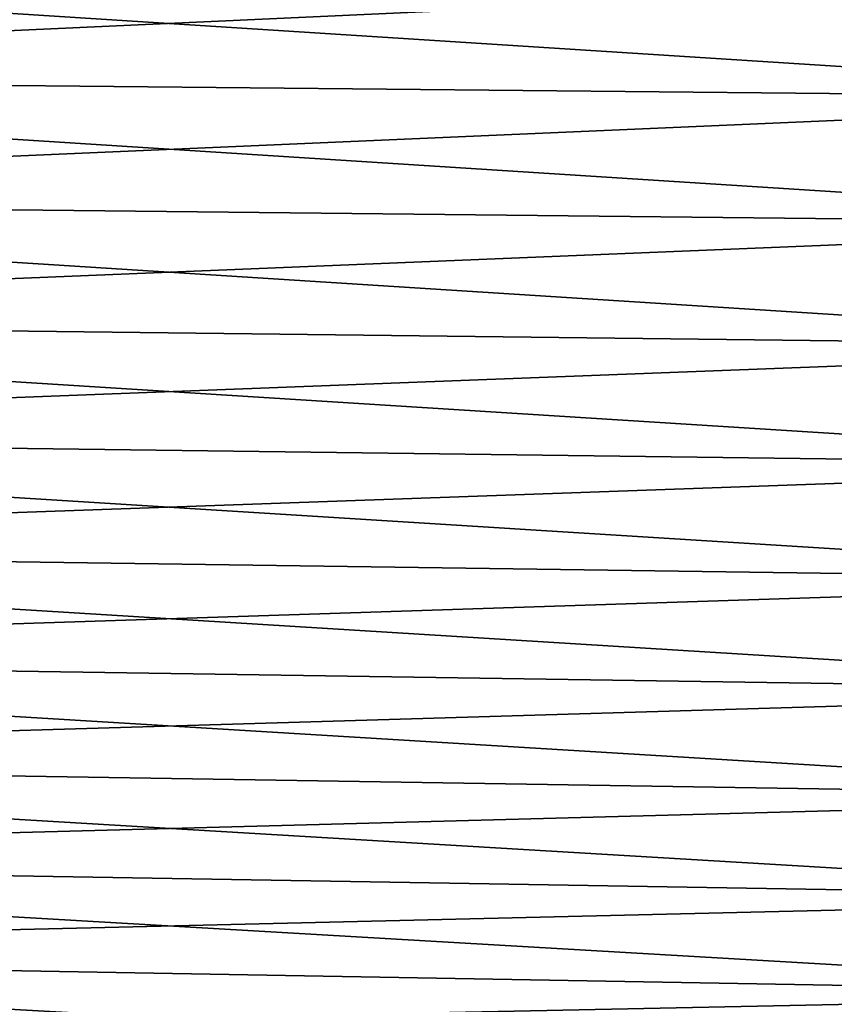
# Model space of a CAD drawing. Header units: metres. Extents: x -2 to 85, y -75 to 75.
# Tile 73 of 230: x 56.19 to 63.37, y -17.54 to -8.86. Entities that reach past the tile are written whole.
import ezdxf

# ---------------------------------------------------------------- set-up
doc = ezdxf.new("R2010")
doc.units = ezdxf.units.M
doc.layers.add('solid_21204500', color=7, linetype='CONTINUOUS')

msp = doc.modelspace()

# ---------------------------------------------------------------- linework, layer by layer
at = {"layer": 'solid_21204500'}
for points in [[(67.838074, -9.553341, -21.457157), (47.400002, -9.354942, -21.011545), (47.400002, -8.242463, -21.472349)], [(67.838074, -8.417268, -21.927734), (67.838074, -9.553341, -21.457157), (47.400002, -8.242463, -21.472349)], [(67.838074, -8.417267, 21.927734), (47.400002, -8.242463, 21.472349), (47.400002, -9.354942, 21.011545)], [(67.838074, -9.55334, 21.457157), (67.838074, -8.417267, 21.927734), (47.400002, -9.354942, 21.011545)], [(67.838074, -10.663229, -20.927767), (47.400002, -10.441781, -20.493151), (47.400002, -9.354942, -21.011545)], [(67.838074, -9.553341, -21.457157), (67.838074, -10.663229, -20.927767), (47.400002, -9.354942, -21.011545)], [(67.838074, -9.55334, 21.457157), (47.400002, -9.354942, 21.011545), (47.400002, -10.441781, 20.493151)], [(67.838074, -10.663229, 20.927769), (67.838074, -9.55334, 21.457157), (47.400002, -10.441781, 20.493151)], [(67.838074, -11.74389, -20.341017), (47.400002, -11.5, -19.918585), (47.400002, -10.441781, -20.493151)], [(67.838074, -10.663229, -20.927767), (67.838074, -11.74389, -20.341017), (47.400002, -10.441781, -20.493151)], [(67.838074, -10.663229, 20.927769), (47.400002, -10.441781, 20.493151), (47.400002, -11.5, 19.918585)], [(67.838074, -11.74389, 20.341017), (67.838074, -10.663229, 20.927769), (47.400002, -11.5, 19.918585)], [(67.838074, -12.792362, -19.698513), (47.400002, -12.526698, -19.289423), (47.400002, -11.5, -19.918585)], [(67.838074, -11.74389, -20.341017), (67.838074, -12.792362, -19.698513), (47.400002, -11.5, -19.918585)], [(67.838074, -11.74389, 20.341017), (47.400002, -11.5, 19.918585), (47.400002, -12.526698, 19.289423)], [(67.838074, -12.792361, 19.698513), (67.838074, -11.74389, 20.341017), (47.400002, -12.526698, 19.289423)], [(67.838074, -13.805771, -19.002016), (47.400002, -13.519061, -18.607391), (47.400002, -12.526698, -19.289423)], [(67.838074, -12.792362, -19.698513), (67.838074, -13.805771, -19.002016), (47.400002, -12.526698, -19.289423)], [(67.838074, -12.792361, 19.698513), (47.400002, -12.526698, 19.289423), (47.400002, -13.519061, 18.607391)], [(67.838074, -13.80577, 19.002016), (67.838074, -12.792361, 19.698513), (47.400002, -13.519061, 18.607391)], [(67.838074, -14.781339, -18.253435), (47.400002, -14.474369, -17.874357), (47.400002, -13.519061, -18.607391)], [(67.838074, -13.805771, -19.002016), (67.838074, -14.781339, -18.253435), (47.400002, -13.519061, -18.607391)], [(67.838074, -13.80577, 19.002016), (47.400002, -13.519061, 18.607391), (47.400002, -14.474369, 17.874357)], [(67.838074, -14.781339, 18.253437), (67.838074, -13.80577, 19.002016), (47.400002, -14.474369, 17.874357)], [(67.838074, -15.716393, -17.454824), (47.400002, -15.390004, -17.092331), (47.400002, -14.474369, -17.874357)], [(67.838074, -14.781339, -18.253435), (67.838074, -15.716393, -17.454824), (47.400002, -14.474369, -17.874357)], [(67.838074, -14.781339, 18.253437), (47.400002, -14.474369, 17.874357), (47.400002, -15.390004, 17.092331)], [(67.838074, -15.716393, 17.454824), (67.838074, -14.781339, 18.253437), (47.400002, -15.390004, 17.092331)], [(67.838074, -16.608368, -16.608372), (47.400002, -16.263456, -16.263456), (47.400002, -15.390004, -17.092331)], [(67.838074, -15.716393, -17.454824), (67.838074, -16.608368, -16.608372), (47.400002, -15.390004, -17.092331)], [(67.838074, -15.716393, 17.454824), (47.400002, -15.390004, 17.092331), (47.400002, -16.263456, 16.263456)], [(67.838074, -16.608368, 16.608372), (67.838074, -15.716393, 17.454824), (47.400002, -16.263456, 16.263456)], [(67.838074, -17.454823, -15.716395), (47.400002, -17.092331, -15.390004), (47.400002, -16.263456, -16.263456)], [(67.838074, -16.608368, -16.608372), (67.838074, -17.454823, -15.716395), (47.400002, -16.263456, -16.263456)], [(67.838074, -16.608368, 16.608372), (47.400002, -16.263456, 16.263456), (47.400002, -17.092331, 15.390004)], [(67.838074, -17.454823, 15.716396), (67.838074, -16.608368, 16.608372), (47.400002, -17.092331, 15.390004)], [(67.838074, -18.253433, -14.781342), (47.400002, -17.874357, -14.474369), (47.400002, -17.092331, -15.390004)], [(67.838074, -17.454823, -15.716395), (67.838074, -18.253433, -14.781342), (47.400002, -17.092331, -15.390004)], [(67.838074, -17.454823, 15.716396), (47.400002, -17.092331, 15.390004), (47.400002, -17.874357, 14.474369)], [(67.838074, -18.253433, 14.781343), (67.838074, -17.454823, 15.716396), (47.400002, -17.874357, 14.474369)]]:
    msp.add_3dface(points, dxfattribs=at)

doc.saveas('drawing.dxf')
